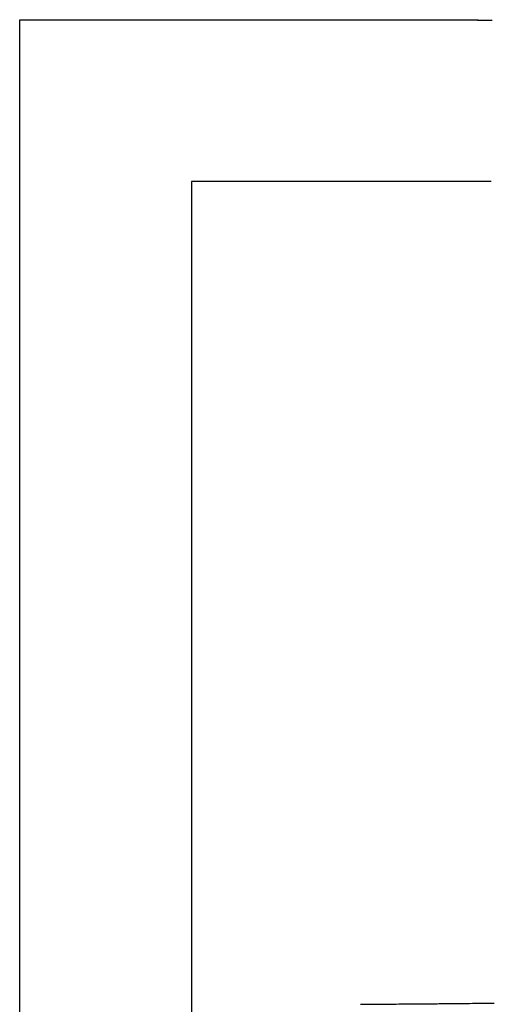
# Model space of a CAD drawing. Extents: x 744 to 2048, y 1140 to 2782.
# Tile 65 of 134: x 890.01 to 891.19, y 2459.12 to 2461.59. Entities that reach past the tile are written whole.
import ezdxf

# ---------------------------------------------------------------- set-up
doc = ezdxf.new("R2010")
doc.units = 0
doc.layers.add('KF_SONA_6_FRONT', color=7, linetype='CONTINUOUS')

# ---------------------------------------------------------------- blocks, each defined once
blk = doc.blocks.new('KF_SONA_6_FRONT')
at = {"layer": 'KF_SONA_6_FRONT'}
for p, q in [((-7.409088, -169.505736), (-7.409088, -164.999742)), ((-7.409088, -164.999742), (-6.318906, -164.999742)), ((-7.409088, -164.999742), (-6.318906, -164.999742)), ((-7.409088, -169.505736), (-7.409088, -164.999742)), ((-6.229143, -165.404924), (-6.979504, -165.404924)), ((-6.979504, -165.404924), (-6.979504, -169.505736)), ((-6.979504, -165.404924), (-6.979504, -169.505736)), ((-6.229143, -165.404924), (-6.979504, -165.404924))]:
    blk.add_line(p, q, dxfattribs=at)
for points in [[(-6.31891, -165, 0), (-6.31386, -165, 0), (-6.30882, -165, 0), (-6.30377, -165, 0), (-6.29871, -165, 0), (-6.29365, -165, 0), (-6.28858, -165, 0), (-6.28352, -165, 0), (-6.27844, -165, 0), (-6.27337, -165, 0), (-6.26829, -165, 0), (-6.2632, -165.001, 0), (-6.25811, -165.001, 0), (-6.25302, -165.001, 0), (-6.24793, -165.001, 0), (-6.24283, -165.001, 0), (-6.23773, -165.001, 0), (-6.23262, -165.001, 0), (-6.22752, -165.001, 0)], [(-6.31891, -165, 0), (-6.31177, -165, 0), (-6.30465, -165, 0), (-6.29754, -165, 0), (-6.29043, -165, 0), (-6.28334, -165, 0), (-6.27625, -165, 0), (-6.26917, -165, 0), (-6.26211, -165, 0), (-6.25505, -165.001, 0), (-6.248, -165.001, 0), (-6.24096, -165.001, 0), (-6.23393, -165.001, 0), (-6.22691, -165.001, 0)], [(-6.55614, -167.465, 0), (-6.54635, -167.465, 0), (-6.5366, -167.465, 0), (-6.52689, -167.465, 0), (-6.51724, -167.465, 0), (-6.50763, -167.465, 0), (-6.49806, -167.465, 0), (-6.48854, -167.465, 0), (-6.47907, -167.465, 0), (-6.46965, -167.465, 0), (-6.46027, -167.464, 0), (-6.45095, -167.464, 0), (-6.44167, -167.464, 0), (-6.43244, -167.464, 0), (-6.42326, -167.464, 0), (-6.41413, -167.464, 0), (-6.40505, -167.464, 0), (-6.39602, -167.464, 0), (-6.38704, -167.464, 0), (-6.37811, -167.464, 0), (-6.36924, -167.464, 0), (-6.36041, -167.463, 0), (-6.35164, -167.463, 0), (-6.34291, -167.463, 0), (-6.33424, -167.463, 0), (-6.32562, -167.463, 0), (-6.31706, -167.463, 0), (-6.30854, -167.463, 0), (-6.30008, -167.463, 0), (-6.29167, -167.463, 0), (-6.28332, -167.463, 0), (-6.27501, -167.462, 0), (-6.26676, -167.462, 0), (-6.25857, -167.462, 0), (-6.25042, -167.462, 0), (-6.24233, -167.462, 0), (-6.2343, -167.462, 0), (-6.22632, -167.462, 0)], [(-6.55614, -167.465, 0), (-6.54705, -167.465, 0), (-6.538, -167.465, 0), (-6.52898, -167.465, 0), (-6.52, -167.465, 0), (-6.51105, -167.465, 0), (-6.50214, -167.465, 0), (-6.49326, -167.465, 0), (-6.48442, -167.465, 0), (-6.47562, -167.465, 0), (-6.46685, -167.465, 0), (-6.45812, -167.464, 0), (-6.44943, -167.464, 0), (-6.44077, -167.464, 0), (-6.43215, -167.464, 0), (-6.42358, -167.464, 0), (-6.41504, -167.464, 0), (-6.40654, -167.464, 0), (-6.39807, -167.464, 0), (-6.38965, -167.464, 0), (-6.38127, -167.464, 0), (-6.37293, -167.464, 0), (-6.36463, -167.464, 0), (-6.35636, -167.463, 0), (-6.34814, -167.463, 0), (-6.33996, -167.463, 0), (-6.33182, -167.463, 0), (-6.32373, -167.463, 0), (-6.31567, -167.463, 0), (-6.30765, -167.463, 0), (-6.29968, -167.463, 0), (-6.29175, -167.463, 0), (-6.28386, -167.463, 0), (-6.27601, -167.462, 0), (-6.26821, -167.462, 0), (-6.26044, -167.462, 0), (-6.25272, -167.462, 0), (-6.24504, -167.462, 0), (-6.23741, -167.462, 0), (-6.22982, -167.462, 0), (-6.22227, -167.462, 0)]]:
    blk.add_polyline3d(points, dxfattribs=at)

msp = doc.modelspace()

# ---------------------------------------------------------------- block references
at = {"layer": 'KF_SONA_6_FRONT'}
msp.add_blockref('KF_SONA_6_FRONT', (897.4147, 2626.5875), dxfattribs=at)

doc.saveas('drawing.dxf')
